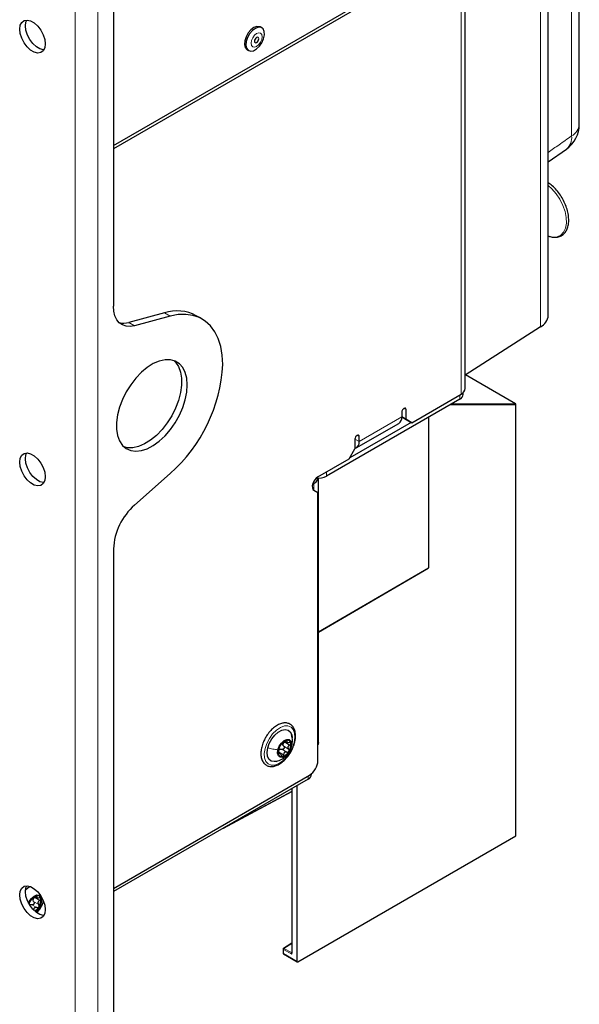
# Paper-space layout 'Blatt4' of a CAD drawing. Header units: millimetres. Extents: x 5 to 418, y 2 to 292.
# Tile 87 of 102: x 325 to 348, y 104 to 145. Entities that reach past the tile are written whole.
import ezdxf

# ---------------------------------------------------------------- set-up
doc = ezdxf.new("R2010")
doc.units = ezdxf.units.MM

psp = doc.layouts.new('Blatt4')

# ---------------------------------------------------------------- linework, layer by layer
at = {"color": 7, "linetype": 'Continuous', "lineweight": 18}
for p, q in [((327.327, 87.851), (327.327, 217.817)), ((328.27, 87.851), (328.27, 217.817)), ((347.924, 140.473), (347.924, 203.51)), ((346.637, 132.55), (346.637, 202.768)), ((343.343, 129.758), (343.343, 148.266)), ((331.272, 132.996), (331.036, 133.132)), ((329.556, 132.736), (329.792, 132.6)), ((345.593, 129.359), (343.523, 130.554)), ((343.284, 129.724), (343.284, 129.547)), ((340.968, 129.169), (341.057, 129.118)), ((345.607, 129.315), (342.887, 129.318)), ((342.963, 129.361), (345.593, 129.359)), ((345.607, 111.423), (345.607, 129.315)), ((339.112, 127.792), (340.88, 128.812)), ((341.988, 122.551), (341.988, 128.799)), ((339.024, 128.047), (339.112, 127.996)), ((338.935, 127.894), (339.112, 127.792)), ((337.757, 126.533), (337.757, 126.356)), ((337.227, 126.05), (337.196, 126.067)), ((337.227, 125.775), (337.227, 126.05)), ((337.422, 119.897), (341.988, 122.551)), ((336.022, 115.317), (336.229, 115.198)), ((336.083, 115.385), (336.117, 115.365)), ((335.772, 114.912), (335.979, 114.793)), ((335.773, 114.846), (335.79, 114.836)), ((335.904, 115.021), (336.111, 114.902)), ((335.981, 115.145), (336.187, 115.026)), ((336.316, 115.167), (336.296, 115.114)), ((336.991, 113.775), (336.991, 113.911)), ((333.775, 111.918), (336.313, 113.283)), ((336.323, 113.389), (336.323, 106.514)), ((325.61, 108.695), (325.816, 108.576)), ((325.652, 108.867), (325.858, 108.748)), ((325.712, 108.935), (325.746, 108.916)), ((325.945, 108.717), (325.925, 108.664)), ((325.533, 108.571), (325.74, 108.452)), ((335.969, 106.718), (335.969, 106.545)), ((336.323, 106.514), (335.969, 106.718)), ((336.313, 106.957), (335.993, 106.759)), ((335.993, 106.759), (336.299, 106.582)), ((335.969, 106.545), (336.54, 106.216)), ((336.299, 106.582), (336.313, 106.59))]:
    psp.add_line(p, q, dxfattribs=at)
at = {"color": 7, "linetype": 'Continuous', "lineweight": 25}
for p, q in [((348.245, 140.955), (348.245, 203.993)), ((346.958, 133.033), (346.958, 203.25)), ((328.918, 190.698), (328.918, 133.41)), ((328.918, 140.075), (343.343, 148.402)), ((343.514, 129.996), (343.514, 148.504)), ((343.343, 148.266), (328.918, 139.939)), ((335.071, 144.962), (335.012, 144.996)), ((334.468, 144.053), (334.527, 144.019)), ((346.958, 139.398), (347.713, 139.928)), ((331.036, 133.132), (329.556, 132.736)), ((331.272, 132.996), (329.792, 132.6)), ((332.592, 132.878), (332.357, 133.014)), ((346.637, 132.55), (343.514, 130.548)), ((345.599, 129.357), (343.525, 130.555)), ((343.284, 129.547), (337.757, 126.356)), ((341.292, 128.574), (343.343, 129.758)), ((343.431, 129.751), (343.431, 129.822)), ((345.616, 111.436), (345.616, 129.328)), ((340.88, 129.016), (340.88, 128.812)), ((340.88, 128.812), (341.057, 128.71)), ((341.116, 128.676), (340.88, 128.812)), ((341.057, 128.71), (341.057, 129.118)), ((341.998, 122.565), (341.998, 128.804)), ((341.269, 128.588), (338.723, 127.118)), ((338.991, 127.525), (340.759, 128.545)), ((341.057, 128.71), (341.292, 128.574)), ((341.292, 128.574), (341.116, 128.676)), ((339.112, 127.792), (339.112, 127.996)), ((338.935, 127.894), (338.935, 127.486)), ((338.7, 127.077), (338.935, 127.486)), ((337.403, 126.329), (338.7, 127.077)), ((329.792, 125.152), (331.272, 126.465)), ((337.422, 115.299), (337.422, 126.272)), ((337.183, 126.024), (337.227, 126.05)), ((337.237, 125.768), (337.403, 125.672)), ((337.403, 114.557), (337.403, 125.672)), ((328.918, 123.333), (328.918, 88.906)), ((337.422, 119.885), (341.981, 122.536)), ((336.035, 115.36), (336.121, 115.309)), ((335.831, 114.854), (335.759, 114.896)), ((337.137, 113.979), (337.137, 114.008)), ((328.918, 109.25), (337.05, 113.945)), ((336.991, 113.775), (328.918, 109.114)), ((333.483, 111.75), (336.313, 113.271)), ((336.313, 113.383), (336.313, 106.566)), ((336.54, 106.216), (336.54, 113.514)), ((336.562, 106.202), (345.607, 111.423)), ((325.664, 108.91), (325.75, 108.86)), ((325.95, 108.715), (325.962, 108.811)), ((335.96, 106.732), (335.96, 106.559)), ((336.313, 106.969), (335.975, 106.76)), ((335.976, 106.53), (336.546, 106.201))]:
    psp.add_line(p, q, dxfattribs=at)
at = {"color": 7, "linetype": 'Continuous', "lineweight": 25, "flags": 128}
for points in [[(326.09, 144.294), (326.068, 144.134), (326.006, 144.012), (325.907, 143.937), (325.78, 143.916), (325.635, 143.951), (325.484, 144.038), (325.339, 144.171), (325.212, 144.338), (325.113, 144.527), (325.051, 144.722), (325.029, 144.907), (325.051, 145.067), (325.113, 145.189), (325.212, 145.264), (325.339, 145.285), (325.484, 145.25), (325.635, 145.163), (325.78, 145.03), (325.907, 144.863), (326.006, 144.674), (326.068, 144.479), (326.09, 144.294)], [(326.033, 144.052), (326.015, 144.052), (325.871, 144.087), (325.72, 144.174), (325.575, 144.307), (325.448, 144.474), (325.349, 144.663), (325.286, 144.858), (325.265, 145.043), (325.286, 145.203), (325.321, 145.285)], [(335.012, 144.996), (334.982, 145.009), (334.872, 145.018), (334.748, 144.973), (334.622, 144.88), (334.51, 144.748), (334.422, 144.591), (334.369, 144.428), (334.356, 144.275), (334.385, 144.149)], [(334.443, 144.115), (334.511, 144.03), (334.609, 143.994), (334.728, 144.013), (334.855, 144.083), (334.975, 144.197), (335.077, 144.343), (335.148, 144.505), (335.182, 144.666), (335.174, 144.807), (335.125, 144.914), (335.041, 144.975), (334.931, 144.984), (334.807, 144.939), (334.681, 144.846), (334.569, 144.714), (334.481, 144.557), (334.428, 144.394), (334.415, 144.241), (334.443, 144.115)], [(334.776, 144.37), (334.795, 144.348), (334.824, 144.343), (334.858, 144.354), (334.892, 144.382), (334.92, 144.42), (334.939, 144.464), (334.946, 144.507), (334.939, 144.543), (334.92, 144.565), (334.892, 144.57), (334.858, 144.558), (334.824, 144.531), (334.795, 144.492), (334.776, 144.448), (334.769, 144.405), (334.776, 144.37)], [(334.385, 144.149), (334.452, 144.064), (334.468, 144.053)], [(329.792, 132.6), (329.61, 132.57), (329.442, 132.581), (329.291, 132.632), (329.162, 132.722), (329.057, 132.849), (328.981, 133.009), (328.934, 133.198), (328.918, 133.41)], [(333.455, 130.991), (333.433, 131.38), (333.369, 131.739), (333.265, 132.064), (333.123, 132.349), (332.944, 132.591), (332.73, 132.787), (332.486, 132.934), (332.214, 133.029), (331.918, 133.071), (331.603, 133.06), (331.272, 132.996)], [(331.982, 130.141), (331.961, 130.416), (331.898, 130.659), (331.795, 130.862), (331.655, 131.021), (331.482, 131.129), (331.281, 131.185), (331.058, 131.186), (330.819, 131.132), (330.572, 131.026), (330.322, 130.87), (330.078, 130.668), (329.846, 130.426), (329.633, 130.152), (329.446, 129.853), (329.289, 129.538), (329.167, 129.216), (329.084, 128.896), (329.041, 128.587), (329.041, 128.299), (329.084, 128.039), (329.167, 127.815), (329.289, 127.633), (329.446, 127.499), (329.633, 127.417), (329.846, 127.388), (330.078, 127.415), (330.322, 127.495), (330.572, 127.627), (330.819, 127.806), (331.058, 128.029), (331.281, 128.288), (331.482, 128.575), (331.655, 128.883), (331.795, 129.203), (331.898, 129.525), (331.961, 129.841), (331.982, 130.141)], [(331.426, 131.151), (331.494, 131.083), (331.616, 130.902), (331.699, 130.678), (331.741, 130.418), (331.741, 130.129), (331.699, 129.821), (331.616, 129.501), (331.494, 129.178), (331.337, 128.863), (331.149, 128.564), (330.937, 128.29), (330.705, 128.049), (330.461, 127.847), (330.211, 127.691), (329.963, 127.584), (329.724, 127.531), (329.501, 127.532), (329.356, 127.566)], [(341.057, 129.118), (341.05, 129.154), (341.031, 129.176), (341.002, 129.181), (340.968, 129.169), (340.935, 129.142), (340.906, 129.103), (340.887, 129.059), (340.88, 129.016)], [(339.112, 127.996), (339.106, 128.031), (339.086, 128.053), (339.058, 128.059), (339.024, 128.047), (338.99, 128.02), (338.961, 127.981), (338.942, 127.937), (338.935, 127.894)], [(326.09, 126.33), (326.068, 126.17), (326.006, 126.048), (325.907, 125.973), (325.78, 125.952), (325.635, 125.987), (325.484, 126.074), (325.339, 126.207), (325.212, 126.374), (325.113, 126.563), (325.051, 126.758), (325.029, 126.943), (325.051, 127.103), (325.113, 127.225), (325.212, 127.3), (325.339, 127.321), (325.484, 127.286), (325.635, 127.199), (325.78, 127.066), (325.907, 126.899), (326.006, 126.71), (326.068, 126.515), (326.09, 126.33)], [(326.033, 126.088), (326.015, 126.088), (325.871, 126.123), (325.72, 126.21), (325.575, 126.343), (325.448, 126.51), (325.349, 126.699), (325.286, 126.894), (325.265, 127.079), (325.286, 127.239), (325.321, 127.321)], [(337.403, 126.329), (337.335, 126.278), (337.272, 126.207), (337.221, 126.124), (337.186, 126.035), (337.169, 125.948), (337.172, 125.87), (337.196, 125.808), (337.237, 125.768)], [(335.319, 115.076), (335.384, 115.266), (335.483, 115.449), (335.61, 115.611), (335.752, 115.737), (335.9, 115.817), (336.04, 115.846), (336.162, 115.82), (336.256, 115.743), (336.314, 115.619), (336.331, 115.495)], [(335.741, 115.001), (335.797, 115.147), (335.886, 115.281), (335.995, 115.38), (336.108, 115.43), (336.208, 115.423), (336.278, 115.361), (336.309, 115.252), (336.296, 115.114)], [(337.422, 115.299), (337.409, 115.224), (337.403, 115.209)], [(335.678, 114.52), (335.584, 114.507), (335.462, 114.533), (335.369, 114.61), (335.311, 114.734), (335.294, 114.893), (335.319, 115.076)], [(336.296, 115.114), (336.241, 114.967), (336.152, 114.834), (336.042, 114.735), (335.929, 114.685), (335.83, 114.692), (335.759, 114.754), (335.728, 114.863), (335.741, 115.001)], [(326.09, 108.366), (326.068, 108.206), (326.006, 108.084), (325.907, 108.009), (325.78, 107.988), (325.635, 108.023), (325.484, 108.11), (325.339, 108.243), (325.212, 108.41), (325.113, 108.599), (325.051, 108.794), (325.029, 108.979), (325.051, 109.139), (325.113, 109.261), (325.212, 109.336), (325.339, 109.357), (325.484, 109.322), (325.635, 109.235), (325.78, 109.103), (325.907, 108.935), (326.006, 108.746), (326.068, 108.551), (326.09, 108.366)], [(326.033, 108.124), (326.015, 108.124), (325.871, 108.159), (325.72, 108.246), (325.575, 108.379), (325.448, 108.546), (325.349, 108.735), (325.286, 108.93), (325.265, 109.115), (325.286, 109.275), (325.321, 109.357)], [(325.269, 109.192), (325.382, 109.287), (325.455, 109.333)], [(325.397, 108.634), (325.426, 108.698), (325.515, 108.831), (325.624, 108.93), (325.737, 108.98), (325.837, 108.973), (325.907, 108.911), (325.938, 108.803), (325.925, 108.664)]]:
    psp.add_lwpolyline(points, dxfattribs=at)
at = {"color": 7, "linetype": 'Continuous', "lineweight": 18, "flags": 128}
for points in [[(334.646, 144.233), (334.696, 144.176), (334.77, 144.162), (334.858, 144.192), (334.945, 144.263), (335.02, 144.363), (335.069, 144.477), (335.087, 144.589), (335.069, 144.68), (335.02, 144.737), (334.945, 144.751), (334.858, 144.721), (334.77, 144.65), (334.696, 144.55), (334.646, 144.435), (334.629, 144.324), (334.646, 144.233)], [(346.958, 136.325), (346.97, 136.32), (347.16, 136.279), (347.333, 136.293), (347.48, 136.361), (347.596, 136.482), (347.674, 136.648), (347.711, 136.852), (347.705, 137.086), (347.656, 137.336), (347.567, 137.593), (347.442, 137.844), (347.287, 138.077), (347.108, 138.282), (346.958, 138.416)], [(336.418, 115.3), (336.347, 115.086), (336.239, 114.877), (336.102, 114.69), (335.946, 114.535), (335.78, 114.424), (335.617, 114.364), (335.467, 114.36), (335.34, 114.411), (335.246, 114.515), (335.19, 114.663), (335.177, 114.847), (335.207, 115.053), (335.278, 115.267), (335.386, 115.475), (335.523, 115.663), (335.679, 115.818), (335.845, 115.929), (336.008, 115.989), (336.158, 115.993), (336.285, 115.942), (336.379, 115.838), (336.435, 115.69), (336.448, 115.506), (336.418, 115.3)]]:
    psp.add_lwpolyline(points, dxfattribs=at)
at = {"color": 7, "linetype": 'Continuous', "lineweight": 25}
for centre, radius, start, end in [((346.995, 140.955), 1.25, 305.0459, 0), ((331.558, 131.527), 1.688, 61.7714, 108.0166), ((346.36, 133.082), 0.6, 297.475, 355.2816), ((329.344, 133.435), 0.73, 254.9239, 286.8801), ((326.973, 131.328), 6.491, 311.4705, 357.0228), ((343.222, 130.025), 0.293, 294.3747, 354.3052), ((343.18, 129.776), 0.251, 294.3747, 354.3052), ((345.583, 129.328), 0.0333, 0, 60.0027), ((340.603, 128.777), 0.28, 304.0564, 7.2558), ((338.845, 127.756), 0.269, 289.5372, 7.5273), ((337.074, 126.372), 0.357, 295.3688, 343.5876), ((337.408, 127.027), 0.757, 264.2228, 297.4843), ((331.527, 123.2), 2.612, 131.6284, 177.0654), ((341.964, 122.565), 0.0333, 300.1705, 0), ((336.234, 114.97), 0.447, 107.4129, 151.62), ((336.129, 115.196), 0.181, 158.7669, 174.1511), ((336.134, 115.256), 0.144, 6.2418, 103.7145), ((335.787, 115.21), 0.495, 325.857, 7.061), ((336.25, 114.904), 0.495, 145.857, 187.061), ((335.903, 114.859), 0.144, 186.2418, 283.7145), ((335.914, 114.882), 0.163, 121.2642, 137.7687), ((335.803, 115.145), 0.447, 287.4129, 331.62), ((336.636, 114.592), 0.768, 302.6055, 357.3945), ((336.887, 114.004), 0.251, 294.3747, 354.3052), ((326.008, 108.399), 0.633, 148.2456, 160.6912), ((325.863, 108.52), 0.447, 107.4129, 151.62), ((325.758, 108.746), 0.181, 158.7669, 174.1511), ((325.763, 108.806), 0.144, 6.2418, 103.7145), ((325.416, 108.761), 0.495, 325.857, 7.061), ((325.533, 108.447), 0.144, 120.7704, 129.646), ((325.37, 108.751), 0.529, 302.0542, 329.5458), ((325.301, 108.808), 0.641, 305.2398, 347.006), ((335.993, 106.732), 0.0333, 121.7291, 180), ((335.993, 106.559), 0.0333, 180, 240.0027)]:
    psp.add_arc(centre, radius, start, end, dxfattribs=at)
at = {"color": 7, "linetype": 'Continuous', "lineweight": 18}
for centre, radius, start, end in [((347.661, 140.996), 0.586, 296.7153, 356.0413), ((347.329, 140.394), 0.6, 309.6059, 7.5518), ((345.572, 129.328), 0.0372, 338.8785, 54.8522), ((345.593, 129.347), 0.0119, 60.3621, 90.3151), ((345.6, 129.33), 0.0165, 295.3879, 354.638), ((341.971, 122.549), 0.0167, 305.8247, 5.6999), ((341.981, 122.566), 0.0167, 294.4751, 354.3388), ((324.575, 109.227), 1.52, 319.4423, 340.9408), ((335.976, 106.733), 0.0165, 185.0787, 246.2415), ((336.021, 106.716), 0.0514, 123.2297, 177.3477), ((335.983, 106.745), 0.0167, 54.4735, 116.3416), ((335.976, 106.56), 0.0165, 185.0787, 246.2415), ((335.986, 106.543), 0.0165, 173.763, 234.9248), ((336.309, 106.597), 0.0185, 236.4367, 282.4629)]:
    psp.add_arc(centre, radius, start, end, dxfattribs=at)
at = {"color": 7, "linetype": 'Continuous', "lineweight": 25}
for centre, major_axis, ratio, start_param, end_param in [((345.583, 111.437), (0.0333, -0.0005), 0.567125, 5.523666, 6.291611), ((336.563, 106.23), (0.0162, 0.0291), 0.567218, 2.347686, 3.901029)]:
    psp.add_ellipse(centre, major_axis=major_axis, ratio=ratio, start_param=start_param, end_param=end_param, dxfattribs=at)
at = {"color": 7, "linetype": 'Continuous', "lineweight": 18}
for major_axis, ratio, start_param, end_param in [((-0.0489, 0.0531), 0.368963, 6.21804, 7.771383), ((-0.0215, 0.0689), 0.368959, 0.867951, 1.653349)]:
    psp.add_ellipse((336.346, 106.528), major_axis=major_axis, ratio=ratio, start_param=start_param, end_param=end_param, dxfattribs=at)
psp.add_open_spline([(346.958, 139.794), (347.106, 139.899), (347.428, 140.125), (347.751, 140.351), (347.924, 140.473)], degree=3, knots=[0, 0, 0, 0, 0.461542, 1, 1, 1, 1], dxfattribs=at)
at = {"color": 7, "linetype": 'Continuous', "lineweight": 25}
for points, knots in [([(346.958, 136.328), (346.996, 136.313), (347.098, 136.272), (347.26, 136.26), (347.431, 136.291), (347.577, 136.374), (347.689, 136.499), (347.766, 136.66), (347.807, 136.852), (347.81, 137.071), (347.775, 137.308), (347.703, 137.552), (347.598, 137.794), (347.463, 138.024), (347.304, 138.232), (347.134, 138.409), (347.014, 138.495), (346.958, 138.535)], [0, 0, 0, 0, 0.04135, 0.111886, 0.181111, 0.248202, 0.314233, 0.380659, 0.448804, 0.518334, 0.58835, 0.658289, 0.728107, 0.797873, 0.867683, 0.937615, 1, 1, 1, 1]), ([(335.932, 116.104), (335.903, 116.097), (335.818, 116.076), (335.677, 116.003), (335.514, 115.879), (335.367, 115.716), (335.269, 115.587), (335.232, 115.512), (335.229, 115.505)], [0, 0, 0, 0, 0.115999, 0.329645, 0.545509, 0.761517, 0.977051, 1, 1, 1, 1]), ([(336.43, 115.292), (336.442, 115.335), (336.472, 115.448), (336.478, 115.622), (336.45, 115.802), (336.379, 115.951), (336.27, 116.058), (336.133, 116.114), (336.017, 116.119), (335.949, 116.107), (335.932, 116.104)], [0, 0, 0, 0, 0.090893, 0.238892, 0.388056, 0.536971, 0.681293, 0.819148, 0.95508, 1, 1, 1, 1]), ([(335.229, 115.505), (335.197, 115.445), (335.129, 115.318), (335.063, 115.114), (335.029, 114.907), (335.036, 114.715), (335.084, 114.548), (335.173, 114.416), (335.296, 114.331), (335.44, 114.298), (335.595, 114.314), (335.757, 114.375), (335.921, 114.482), (336.077, 114.628), (336.217, 114.805), (336.331, 115.003), (336.404, 115.17), (336.424, 115.265), (336.43, 115.292)], [0, 0, 0, 0, 0.05907, 0.125313, 0.191857, 0.258888, 0.326355, 0.392904, 0.456623, 0.518201, 0.579948, 0.643959, 0.70983, 0.776165, 0.842361, 0.908464, 0.974638, 1, 1, 1, 1]), ([(335.886, 115.237), (335.884, 115.235), (335.88, 115.233), (335.869, 115.221), (335.855, 115.204), (335.846, 115.189), (335.841, 115.182)], [0, 0, 0, 0, 0.249815, 0.499908, 0.75012, 1, 1, 1, 1]), ([(335.886, 115.237), (335.891, 115.239), (335.898, 115.244), (335.917, 115.259), (335.935, 115.274), (335.956, 115.291), (335.985, 115.315), (336.005, 115.333), (336.018, 115.345)], [0, 0, 0, 0, 0.249199, 0.374336, 0.49893, 0.624007, 0.749759, 1, 1, 1, 1]), ([(335.96, 115.261), (335.968, 115.273), (335.984, 115.295), (336.01, 115.31), (336.022, 115.317)], [0, 0, 0, 0, 0.498459, 1, 1, 1, 1]), ([(336.1, 115.396), (336.094, 115.394), (336.081, 115.39), (336.058, 115.377), (336.037, 115.362), (336.024, 115.351), (336.018, 115.345)], [0, 0, 0, 0, 0.2499907, 0.4996106, 0.7491271, 1, 1, 1, 1]), ([(336.117, 115.365), (336.119, 115.37), (336.125, 115.38), (336.124, 115.391), (336.116, 115.398), (336.106, 115.396), (336.1, 115.396)], [0, 0, 0, 0, 0.249852, 0.499902, 0.750115, 1, 1, 1, 1]), ([(336.117, 115.365), (336.111, 115.355), (336.103, 115.34), (336.107, 115.322), (336.116, 115.311), (336.133, 115.304), (336.162, 115.298), (336.189, 115.3), (336.207, 115.302)], [0, 0, 0, 0, 0.249201, 0.374338, 0.498932, 0.624008, 0.74976, 1, 1, 1, 1]), ([(336.278, 115.271), (336.276, 115.277), (336.271, 115.289), (336.254, 115.3), (336.232, 115.305), (336.215, 115.303), (336.207, 115.302)], [0, 0, 0, 0, 0.249857, 0.499466, 0.749011, 1, 1, 1, 1]), ([(336.229, 115.198), (336.236, 115.202), (336.251, 115.211), (336.268, 115.23), (336.279, 115.251), (336.278, 115.265), (336.278, 115.271)], [0, 0, 0, 0, 0.249807, 0.500055, 0.750309, 1, 1, 1, 1]), ([(336.321, 115.165), (336.334, 115.235), (336.361, 115.388), (336.329, 115.543), (336.312, 115.626)], [0, 0, 0, 0, 0.459662, 1, 1, 1, 1]), ([(335.673, 114.519), (335.751, 114.545), (335.879, 114.589), (336.054, 114.712), (336.179, 114.849), (336.275, 115.014), (336.306, 115.114), (336.321, 115.165)], [0, 0, 0, 0, 0.254002, 0.418626, 0.660115, 0.828628, 1, 1, 1, 1]), ([(335.768, 114.94), (335.766, 114.932), (335.762, 114.917), (335.758, 114.891), (335.756, 114.864), (335.758, 114.851), (335.759, 114.844)], [0, 0, 0, 0, 0.249807, 0.500055, 0.750309, 1, 1, 1, 1]), ([(335.759, 114.844), (335.761, 114.838), (335.764, 114.827), (335.773, 114.821), (335.782, 114.824), (335.787, 114.832), (335.79, 114.836)], [0, 0, 0, 0, 0.249857, 0.499466, 0.749011, 1, 1, 1, 1]), ([(335.768, 114.94), (335.773, 114.957), (335.779, 114.981), (335.788, 115.018), (335.794, 115.045), (335.8, 115.069), (335.807, 115.095), (335.809, 115.106), (335.81, 115.112)], [0, 0, 0, 0, 0.249168, 0.374303, 0.498903, 0.623987, 0.749746, 1, 1, 1, 1]), ([(335.772, 114.912), (335.773, 114.926), (335.774, 114.955), (335.787, 114.979), (335.794, 114.991)], [0, 0, 0, 0, 0.501552, 1, 1, 1, 1]), ([(335.88, 114.773), (335.874, 114.79), (335.865, 114.815), (335.848, 114.84), (335.834, 114.854), (335.821, 114.859), (335.805, 114.858), (335.796, 114.845), (335.79, 114.836)], [0, 0, 0, 0, 0.249201, 0.374338, 0.498932, 0.624008, 0.74976, 1, 1, 1, 1]), ([(335.841, 115.182), (335.836, 115.174), (335.827, 115.159), (335.818, 115.138), (335.811, 115.121), (335.81, 115.115), (335.81, 115.112)], [0, 0, 0, 0, 0.250033, 0.499632, 0.749228, 1, 1, 1, 1]), ([(335.83, 115.021), (335.842, 115.024), (335.867, 115.031), (335.892, 115.024), (335.904, 115.021)], [0, 0, 0, 0, 0.498457, 1, 1, 1, 1]), ([(335.981, 115.145), (335.986, 115.139), (335.996, 115.126), (336.003, 115.102), (336.002, 115.076), (335.992, 115.051), (335.974, 115.031), (335.952, 115.019), (335.927, 115.015), (335.912, 115.019), (335.904, 115.021)], [0, 0, 0, 0, 0.125193, 0.249438, 0.374279, 0.499024, 0.623869, 0.749369, 0.87443, 1, 1, 1, 1]), ([(335.981, 115.145), (335.972, 115.155), (335.955, 115.175), (335.951, 115.201), (335.949, 115.214)], [0, 0, 0, 0, 0.50155, 1, 1, 1, 1]), ([(336.111, 114.902), (336.094, 114.906), (336.07, 114.911), (336.037, 114.903), (336.015, 114.891), (335.998, 114.871), (335.982, 114.84), (335.98, 114.811), (335.979, 114.793)], [0, 0, 0, 0, 0.249199, 0.374336, 0.49893, 0.624007, 0.749759, 1, 1, 1, 1]), ([(336.111, 114.902), (336.118, 114.9), (336.133, 114.896), (336.158, 114.9), (336.18, 114.912), (336.191, 114.926), (336.196, 114.933)], [0, 0, 0, 0, 0.249815, 0.499908, 0.75012, 1, 1, 1, 1]), ([(336.229, 115.198), (336.213, 115.188), (336.188, 115.173), (336.167, 115.144), (336.156, 115.12), (336.154, 115.094), (336.161, 115.06), (336.177, 115.039), (336.187, 115.026)], [0, 0, 0, 0, 0.249168, 0.374303, 0.498903, 0.623987, 0.749746, 1, 1, 1, 1]), ([(336.196, 114.933), (336.2, 114.941), (336.208, 114.957), (336.209, 114.983), (336.202, 115.007), (336.192, 115.019), (336.187, 115.026)], [0, 0, 0, 0, 0.250033, 0.499632, 0.749228, 1, 1, 1, 1]), ([(335.88, 114.773), (335.883, 114.765), (335.889, 114.749), (335.902, 114.73), (335.919, 114.718), (335.931, 114.719), (335.937, 114.719)], [0, 0, 0, 0, 0.249852, 0.499902, 0.750115, 1, 1, 1, 1]), ([(335.937, 114.719), (335.943, 114.721), (335.955, 114.726), (335.968, 114.744), (335.977, 114.767), (335.978, 114.784), (335.979, 114.793)], [0, 0, 0, 0, 0.2499907, 0.4996106, 0.7491271, 1, 1, 1, 1]), ([(325.47, 108.732), (325.465, 108.725), (325.457, 108.709), (325.447, 108.688), (325.44, 108.672), (325.439, 108.666), (325.439, 108.663)], [0, 0, 0, 0, 0.250033, 0.499632, 0.749228, 1, 1, 1, 1]), ([(325.515, 108.787), (325.513, 108.786), (325.509, 108.783), (325.498, 108.771), (325.484, 108.754), (325.475, 108.74), (325.47, 108.732)], [0, 0, 0, 0, 0.249815, 0.499908, 0.75012, 1, 1, 1, 1]), ([(325.515, 108.787), (325.52, 108.79), (325.527, 108.794), (325.546, 108.81), (325.564, 108.824), (325.585, 108.842), (325.614, 108.866), (325.634, 108.884), (325.647, 108.896)], [0, 0, 0, 0, 0.249199, 0.374336, 0.49893, 0.624007, 0.749759, 1, 1, 1, 1]), ([(325.61, 108.695), (325.615, 108.689), (325.625, 108.676), (325.632, 108.652), (325.631, 108.626), (325.621, 108.602), (325.603, 108.582), (325.581, 108.569), (325.556, 108.565), (325.541, 108.569), (325.533, 108.571)], [0, 0, 0, 0, 0.125193, 0.249438, 0.374279, 0.499024, 0.623869, 0.749369, 0.87443, 1, 1, 1, 1]), ([(325.61, 108.695), (325.602, 108.705), (325.585, 108.725), (325.58, 108.752), (325.578, 108.765)], [0, 0, 0, 0, 0.50155, 1, 1, 1, 1]), ([(325.589, 108.812), (325.597, 108.823), (325.614, 108.846), (325.639, 108.86), (325.652, 108.867)], [0, 0, 0, 0, 0.498459, 1, 1, 1, 1]), ([(325.729, 108.946), (325.723, 108.944), (325.71, 108.941), (325.687, 108.928), (325.666, 108.912), (325.654, 108.901), (325.647, 108.896)], [0, 0, 0, 0, 0.2499907, 0.4996106, 0.7491271, 1, 1, 1, 1]), ([(325.688, 108.283), (325.734, 108.327), (325.817, 108.41), (325.904, 108.564), (325.935, 108.665), (325.95, 108.715)], [0, 0, 0, 0, 0.36737, 0.681024, 1, 1, 1, 1]), ([(325.746, 108.916), (325.748, 108.921), (325.754, 108.93), (325.753, 108.941), (325.746, 108.948), (325.735, 108.947), (325.729, 108.946)], [0, 0, 0, 0, 0.249852, 0.499902, 0.750115, 1, 1, 1, 1]), ([(325.746, 108.916), (325.74, 108.905), (325.732, 108.89), (325.736, 108.873), (325.745, 108.862), (325.762, 108.854), (325.791, 108.848), (325.818, 108.851), (325.836, 108.852)], [0, 0, 0, 0, 0.249201, 0.374338, 0.498932, 0.624008, 0.74976, 1, 1, 1, 1]), ([(325.744, 108.235), (325.778, 108.275), (325.858, 108.373), (325.952, 108.534), (325.996, 108.651), (326.015, 108.7)], [0, 0, 0, 0, 0.293772, 0.709976, 1, 1, 1, 1]), ([(325.858, 108.748), (325.842, 108.738), (325.817, 108.724), (325.796, 108.695), (325.785, 108.67), (325.783, 108.644), (325.79, 108.61), (325.806, 108.59), (325.816, 108.576)], [0, 0, 0, 0, 0.249168, 0.374303, 0.498903, 0.623987, 0.749746, 1, 1, 1, 1]), ([(325.907, 108.822), (325.905, 108.827), (325.9, 108.839), (325.883, 108.85), (325.861, 108.855), (325.844, 108.853), (325.836, 108.852)], [0, 0, 0, 0, 0.249857, 0.499466, 0.749011, 1, 1, 1, 1]), ([(325.858, 108.748), (325.865, 108.753), (325.88, 108.762), (325.898, 108.781), (325.908, 108.802), (325.907, 108.815), (325.907, 108.822)], [0, 0, 0, 0, 0.249807, 0.500055, 0.750309, 1, 1, 1, 1]), ([(325.423, 108.594), (325.423, 108.595), (325.425, 108.604), (325.429, 108.619), (325.436, 108.646), (325.438, 108.656), (325.439, 108.663)], [0, 0, 0, 0, 0.006274, 0.254329, 0.503721, 1, 1, 1, 1]), ([(325.459, 108.571), (325.471, 108.575), (325.496, 108.582), (325.521, 108.574), (325.533, 108.571)], [0, 0, 0, 0, 0.498457, 1, 1, 1, 1]), ([(325.74, 108.452), (325.723, 108.456), (325.699, 108.462), (325.666, 108.454), (325.644, 108.441), (325.627, 108.422), (325.611, 108.39), (325.609, 108.362), (325.608, 108.343)], [0, 0, 0, 0, 0.249199, 0.374336, 0.49893, 0.624007, 0.749759, 1, 1, 1, 1]), ([(325.74, 108.452), (325.747, 108.45), (325.763, 108.446), (325.787, 108.45), (325.809, 108.462), (325.82, 108.476), (325.826, 108.483)], [0, 0, 0, 0, 0.249815, 0.499908, 0.75012, 1, 1, 1, 1]), ([(325.826, 108.483), (325.829, 108.491), (325.837, 108.507), (325.838, 108.533), (325.831, 108.557), (325.821, 108.57), (325.816, 108.576)], [0, 0, 0, 0, 0.250033, 0.4996315, 0.7492277, 1, 1, 1, 1])]:
    psp.add_open_spline(points, degree=3, knots=knots, dxfattribs=at)
at = {"color": 7, "linetype": 'Continuous', "lineweight": 18}
psp.add_open_spline([(335.319, 115.076), (335.39, 115.058), (335.533, 115.023), (335.672, 115.008), (335.741, 115.001)], degree=3, dxfattribs=at)

doc.saveas('drawing.dxf')
